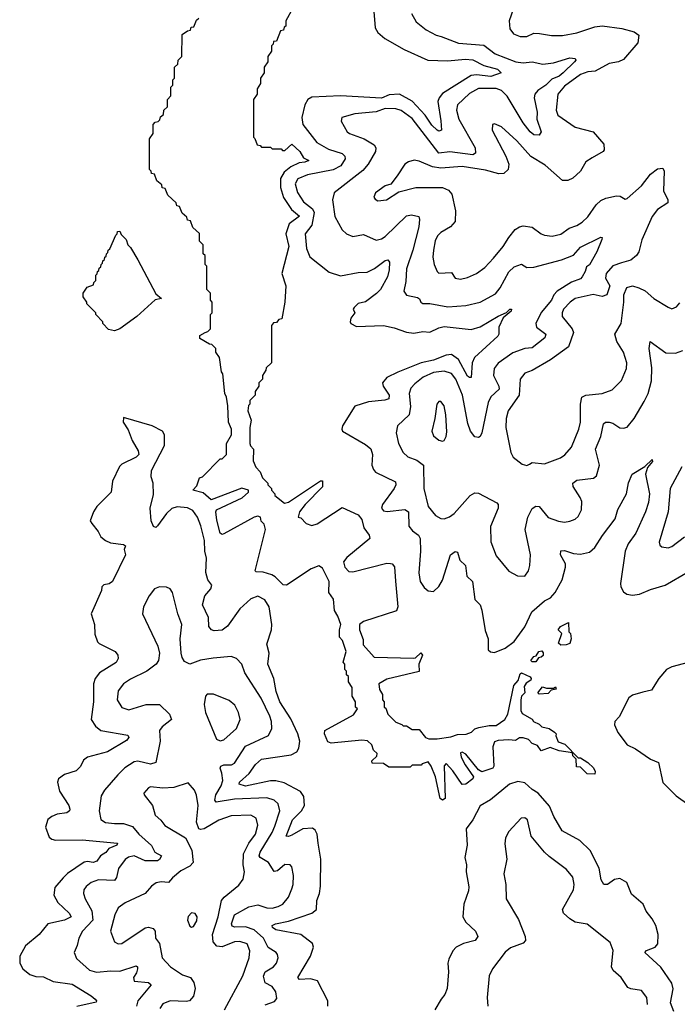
# Model space of a CAD drawing. Extents: x 2143765 to 2212931, y 878955 to 1017455.
# Tile 195 of 256: x 2177156 to 2180825, y 961696 to 967191. Entities that reach past the tile are written whole.
import ezdxf

# ---------------------------------------------------------------- set-up
doc = ezdxf.new("R2010")
doc.units = 0

msp = doc.modelspace()

# ---------------------------------------------------------------- linework, layer by layer
at = {"layer": '0CON20XD'}
for points in [[(2179127.1, 967305), (2179140, 967145), (2179155, 967120), (2179193.1, 967085), (2179301.9, 967025), (2179434, 966965), (2179545, 966962), (2179641.4, 966971.4), (2179685, 966967.2), (2179745, 966934.3), (2179822.2, 966915), (2179842, 966895), (2179785, 966873.8), (2179705, 966883.5), (2179675, 966878.9), (2179515, 966778.4), (2179495.7, 966755), (2179489.6, 966735), (2179505.5, 966625.5), (2179508.6, 966575), (2179495, 966569.5), (2179485, 966573.8), (2179455, 966602.9), (2179417.7, 966657.7), (2179345, 966735.2), (2179275, 966775.8), (2179217.8, 966772.2), (2179175, 966752.8), (2178945, 966765.2), (2178785, 966758.1), (2178764.1, 966745), (2178747.7, 966715), (2178731, 966645), (2178736.1, 966605), (2178812.9, 966505), (2178879.1, 966469.1), (2178954.2, 966444.2), (2178969.2, 966429.2), (2178971.8, 966415), (2178947.1, 966375), (2178905, 966352.2), (2178762, 966325), (2178707.6, 966302.4), (2178692.2, 966275), (2178705, 966227.1), (2178739.2, 966175), (2178788.9, 966135), (2178798.8, 966115), (2178785.2, 966044.8), (2178749.1, 965995), (2178755.6, 965914.4), (2178775, 965868.1), (2178881.8, 965781.8), (2178945, 965761.9), (2179045, 965779.5), (2179095, 965781.2), (2179135, 965801.6), (2179195, 965847.1), (2179210, 965850), (2179218.3, 965838.3), (2179218.1, 965795), (2179208.6, 965755), (2179168.2, 965685), (2179147.6, 965662.4), (2179085, 965615.6), (2179045, 965606.2), (2179021.4, 965585), (2179016, 965575), (2179026.2, 965555), (2179004, 965526), (2178999.4, 965505), (2179004.2, 965495), (2179035, 965479.4), (2179185, 965484.7), (2179245, 965472), (2179315, 965447.1), (2179355, 965441.7), (2179405, 965450.2), (2179445, 965446.9), (2179495, 965471.9), (2179525, 965477.8), (2179675, 965461.8), (2179725, 965476.2), (2179825, 965536.2), (2179872.4, 965557.6), (2179890, 965575), (2179900, 965575), (2179898.9, 965565), (2179853.8, 965526.2), (2179830, 965475), (2179828.6, 965435), (2179822.9, 965425), (2179693.8, 965305), (2179681.1, 965275), (2179675, 965194.2), (2179665, 965193.1), (2179655, 965202.2), (2179605.1, 965295.1), (2179565, 965322.6), (2179535, 965317.8), (2179465, 965290.3), (2179395, 965275.2), (2179265, 965223.8)], [(2179922.7, 967285), (2179887.7, 967185), (2179890.4, 967140.4), (2179912, 967112), (2179947.4, 967097.4), (2179985, 967097.7), (2180025, 967115.4), (2180056.4, 967113.6), (2180122.7, 967102.7), (2180185, 967102.7), (2180265, 967118.2), (2180365, 967150.9), (2180405, 967155.9), (2180515, 967141.1), (2180585, 967122.9), (2180611.2, 967105), (2180605, 967060.8), (2180525, 966968.6), (2180496.2, 966955), (2180444.4, 966945.6), (2180366.6, 966903.4), (2180325, 966900.5), (2180285.5, 966885), (2180195, 966819.5), (2180157.7, 966775), (2180148.7, 966685), (2180158.5, 966658.5), (2180255, 966591.5), (2180355.7, 966565.7), (2180415.7, 966495.7), (2180417.5, 966465), (2180411.2, 966455), (2180349.6, 966420.4), (2180315, 966398), (2180285.8, 966345), (2180242.8, 966307.2), (2180215, 966293.3), (2180185, 966293.1), (2180088.5, 966378.5), (2180007.8, 966427.8), (2179929.4, 966515), (2179845, 966592), (2179805, 966608.8), (2179793.3, 966605), (2179792.9, 966575), (2179868.2, 966428.3), (2179884.6, 966385), (2179880.5, 966355), (2179857.8, 966332.2), (2179828.8, 966331.2), (2179755, 966351.2), (2179625, 966370.6), (2179505, 966361.8), (2179459.6, 966369.6), (2179385, 966402), (2179356.1, 966406.1), (2179325, 966398.1), (2179305, 966384.3), (2179261.2, 966318.8), (2179226.4, 966273.6), (2179195, 966262.9), (2179140.8, 966225), (2179131.2, 966201.2), (2179138.8, 966188.8), (2179155, 966180), (2179202.5, 966185), (2179270.6, 966229.4), (2179366.6, 966253.4), (2179515, 966254.5), (2179548.5, 966238.5), (2179566.6, 966216.6), (2179587.8, 966125), (2179586.2, 966065), (2179559.5, 966035), (2179506.3, 966003.7), (2179487.9, 965985), (2179473.8, 965956.2), (2179464.6, 965904.6), (2179460.8, 965865), (2179467.9, 965825), (2179484.5, 965785), (2179495, 965775.6), (2179565, 965780), (2179585, 965748.1), (2179615, 965742.5), (2179655, 965752.2), (2179705.3, 965774.7), (2179751.7, 965808.3), (2179800.1, 965859.9), (2179854.2, 965925.8), (2179884.3, 965975.7), (2179920.6, 966019.4), (2179945, 966035.4), (2179965, 966040.4), (2180015, 966033.6), (2180065, 965996.4), (2180085, 965989.1), (2180126.9, 965983.1), (2180175, 965993.8), (2180222.3, 966027.7), (2180265, 966041.5), (2180295, 966060), (2180325, 966090), (2180372.9, 966157.1), (2180399.1, 966180.9), (2180425.7, 966195.7), (2180485, 966208.1), (2180505.8, 966205.8), (2180535, 966190), (2180545, 966192.5), (2180625, 966264.4), (2180675, 966328.9), (2180715, 966358), (2180745, 966362.5), (2180751.5, 966345), (2180747.3, 966235), (2180772.5, 966185), (2180771.7, 966168.3), (2180715, 966132.3), (2180685, 966092.9), (2180627.8, 965962.2), (2180609.6, 965895), (2180596.7, 965875), (2180565, 965848.9), (2180513.1, 965833.1), (2180465, 965818.1), (2180428.5, 965775), (2180425, 965747.5), (2180449.2, 965705), (2180432.5, 965655), (2180405, 965646.9), (2180355, 965657.3), (2180255.3, 965634.7), (2180227.3, 965615), (2180190.9, 965575), (2180182.2, 965555), (2180182.9, 965535), (2180239.2, 965465), (2180245.7, 965445.8), (2180217.1, 965365), (2180117.4, 965292.6), (2180015, 965233.8), (2179975, 965219.1), (2179947.9, 965185), (2179943.4, 965095), (2179881.7, 965008.3), (2179870.3, 964965), (2179868.9, 964915), (2179897.1, 964775), (2179909.1, 964749.1), (2179959.7, 964709.7), (2179985, 964702.5), (2179999.5, 964710.5), (2180015, 964719.2), (2180085, 964712.5), (2180173.3, 964745), (2180197.8, 964762.2), (2180235, 964806), (2180275.4, 964905), (2180285.4, 964945.4), (2180284.1, 965045), (2180292.9, 965085), (2180315, 965094.7), (2180405, 965104.6), (2180462, 965125), (2180513.3, 965176.7), (2180540.9, 965245), (2180543.4, 965276.6), (2180525.4, 965335), (2180488.2, 965395), (2180476.9, 965435), (2180511.1, 965495), (2180526.7, 965615), (2180526.2, 965655), (2180544.1, 965695.9), (2180575, 965705.4), (2180611.2, 965695), (2180645, 965678.1), (2180695, 965635.6), (2180775, 965585.7), (2180795, 965578), (2180821.3, 965588.7), (2180839.7, 965610.3)], [(2178680, 967255), (2178640, 967185), (2178640, 967155), (2178631.7, 967148.3), (2178628.3, 967131.7), (2178611.7, 967128.3), (2178588.3, 967071.7), (2178571.7, 967068.3), (2178570, 967055), (2178560, 967045), (2178560, 967015), (2178540, 966985), (2178540, 966955), (2178520, 966925), (2178520, 966895), (2178500, 966865), (2178500, 966835), (2178480, 966805), (2178480, 966775), (2178460, 966745), (2178460, 966535), (2178468.3, 966528.3), (2178481.7, 966491.7), (2178498.3, 966488.3), (2178505, 966480), (2178555, 966480), (2178565, 966470), (2178615, 966470), (2178621.7, 966461.7), (2178635, 966460), (2178675, 966496.7), (2178718.6, 966455), (2178740, 966420), (2178770, 966405), (2178747.5, 966395), (2178715, 966391.5), (2178669.6, 966370.4), (2178630.8, 966339.2), (2178611.9, 966305), (2178611.9, 966255), (2178627.6, 966197.6), (2178671.6, 966131.6), (2178716.4, 966095), (2178659.2, 966050.8), (2178640, 965995), (2178657.9, 965925), (2178619.4, 965775), (2178640.8, 965705), (2178635.9, 965614.1), (2178618.3, 965521.7), (2178601.7, 965518.3), (2178588.3, 965501.7), (2178571.7, 965498.3), (2178560, 965485), (2178560, 965275), (2178531.7, 965248.3), (2178530, 965235), (2178510, 965205), (2178510, 965185), (2178490, 965165), (2178490, 965145), (2178470, 965115), (2178470, 965095), (2178440, 965065), (2178440, 965045), (2178433, 965037)], [(2179342, 967225), (2179368.3, 967178.3), (2179423.3, 967135), (2179478.8, 967105), (2179506.7, 967096.7), (2179605, 967059.1), (2179745, 967049.3), (2179809.5, 966999.5), (2179925, 966956.2), (2179965, 966950.3), (2180015, 966955.4), (2180075, 966942.9), (2180135, 966949.5), (2180225, 966977.7), (2180254.5, 966974.5), (2180258.9, 966965), (2180250.9, 966955), (2180187.6, 966895), (2180165, 966876.1), (2180125, 966858.2), (2180091.6, 966825), (2180046.5, 966795), (2180030.7, 966775), (2180027.1, 966755), (2180042.3, 966675), (2180042, 966635), (2180065.6, 966565), (2180054.2, 966545.8), (2180025, 966548.5), (2180005, 966564.5), (2179965, 966615.5), (2179875, 966763.8), (2179845, 966795.3), (2179815, 966807.4), (2179715, 966806.2), (2179665, 966779.3), (2179598.8, 966715), (2179592.3, 966685), (2179605.3, 966635), (2179697.8, 966475), (2179698.5, 966445), (2179685, 966436.2), (2179555, 966453), (2179495, 966445.8), (2179345, 966639.7), (2179285, 966684.2), (2179255, 966692.7), (2179195, 966695.2), (2179145, 966677.3), (2179025, 966665.9), (2178954, 966645), (2178950, 966625), (2178982.9, 966565), (2178996, 966555), (2179077.5, 966525), (2179133.1, 966493.1), (2179143.1, 966475), (2179140.3, 966455), (2179100.4, 966385), (2179071.3, 966348.7), (2178910.6, 966225), (2178901.2, 966185), (2178915, 966092.5), (2178955, 966018.8), (2178978.8, 965995), (2179015, 965981.4), (2179075, 965991.4), (2179145, 965961.1), (2179175, 965967.3), (2179195, 965980.4), (2179313.4, 966096.6), (2179342.1, 966102.1), (2179382.4, 966092.4), (2179387.3, 966075), (2179382.2, 966035), (2179350, 965905), (2179315, 965801.2), (2179310.9, 965729.1), (2179300, 965675), (2179313.8, 965653.8), (2179375, 965641.1), (2179386.2, 965633.8), (2179394.6, 965614.6), (2179405, 965606.9), (2179445, 965607.3), (2179545, 965588.9), (2179645, 965595.3), (2179725.8, 965614.2), (2179809.8, 965660.2), (2179836.2, 965695), (2179885, 965783.3), (2179915, 965811.1), (2179955, 965827.1), (2179985, 965807.5), (2180025, 965809.6), (2180179.2, 965850.8), (2180245, 965877.3), (2180285, 965921.6), (2180397.7, 965977.7), (2180405.7, 965975.7), (2180404.2, 965965), (2180376.9, 965895), (2180335, 965822.5), (2180318.3, 965811.7), (2180311.5, 965785), (2180294.7, 965755.3), (2180284.2, 965745), (2180235, 965726.6), (2180155.1, 965674.9), (2180135.7, 965655), (2180122.5, 965625), (2180065, 965557.3), (2180035.3, 965495), (2180039.2, 965475), (2180091.5, 965435), (2180086.4, 965415), (2180015, 965358.8), (2179975, 965355.3), (2179908.3, 965331.7), (2179825.7, 965274.3), (2179802.9, 965245), (2179799.4, 965205), (2179828.9, 965145), (2179831.2, 965128.8), (2179785, 965085.5), (2179768.9, 965055), (2179734.6, 964885.4), (2179725, 964864.2), (2179715, 964858.6), (2179695, 964863.3), (2179672, 964895), (2179656.5, 964936.5), (2179627, 965095), (2179588.9, 965185), (2179565.5, 965215.5), (2179525, 965229.5), (2179465, 965221.9), (2179406.5, 965195), (2179361, 965159), (2179338.8, 965135), (2179328.2, 965105), (2179337.1, 965032.9), (2179329.2, 964985), (2179263.3, 964925), (2179257.1, 964885), (2179269.6, 964825), (2179295.3, 964775.3), (2179321.8, 964751.8), (2179372.6, 964732.6), (2179408.9, 964705), (2179410.4, 964575), (2179434.7, 964474.7), (2179475, 964424.4), (2179505, 964408.1), (2179525, 964405.6), (2179553.7, 964416.3), (2179579.2, 964435), (2179668.6, 964535), (2179695, 964550.6), (2179715, 964549.2), (2179818.8, 964495), (2179825.8, 964485), (2179825.6, 964465), (2179783, 964363), (2179785, 964277.5), (2179815, 964198), (2179885, 964113.8), (2179933.6, 964086.4)], [(2178433, 965037), (2178428.3, 965008.3), (2178447.5, 964955), (2178440, 964915), (2178440, 964825), (2178443, 964813), (2178460, 964795), (2178458.3, 964728.3), (2178473, 964693), (2178498.3, 964668.3), (2178510, 964635), (2178540, 964605), (2178540, 964595), (2178560, 964575), (2178560, 964565), (2178580, 964545), (2178580, 964535), (2178633, 964493), (2178655, 964497.5), (2178835, 964617.5), (2178845, 964616.7), (2178845, 964583.8), (2178748.8, 964485), (2178717.5, 964445), (2178710, 964415), (2178725, 964410), (2178755, 964380), (2178785, 964367.5), (2178815, 964376.7), (2178955, 964468.6), (2179045, 964428.2), (2179065, 964401.2), (2179075.5, 964355), (2179105.5, 964315), (2179110, 964295), (2178980.7, 964189.3), (2178962.5, 964165), (2178970, 964135), (2178991.7, 964111.7), (2179015, 964110), (2179205, 964157.5), (2179225, 964156.7), (2179235, 964153.8), (2179246.9, 964136.9), (2179252.9, 964057.1), (2179265.5, 963914.5), (2179257.9, 963892.1), (2179075, 963833.3), (2179052.5, 963815), (2179052.5, 963785), (2179071.7, 963731.7), (2179073, 963703), (2179133, 963633), (2179355, 963627.5), (2179365, 963630), (2179393.3, 963656.7), (2179402.5, 963645), (2179383.8, 963595), (2179385, 963553.3), (2179205, 963510), (2179160, 963485), (2179163, 963453), (2179180, 963425), (2179180, 963395), (2179190, 963385), (2179190, 963355), (2179198.3, 963348.3), (2179210, 963315), (2179255, 963270), (2179288.3, 963258.3), (2179295, 963250), (2179315, 963250), (2179345, 963230), (2179385, 963230), (2179420, 963185), (2179438.3, 963178.3), (2179485, 963177.5), (2179561.7, 963188.3), (2179598.3, 963201.7), (2179646.4, 963203.6), (2179676.1, 963213.9), (2179695, 963232.5), (2179718.3, 963241.7), (2179775, 963252.5), (2179815, 963252.5), (2179862.5, 963285), (2179878.8, 963315), (2179913.8, 963475), (2179937.1, 963502.9), (2179948.8, 963541.2), (2179955, 963546.7), (2180003.6, 963523.6), (2180010, 963515), (2180007.5, 963505), (2179981.1, 963488.9), (2179970.9, 963469.1), (2179973.8, 963435), (2179956, 963415), (2179952.5, 963395), (2179952.9, 963335), (2179958.7, 963318.7), (2180015, 963287.5), (2180023.6, 963273.6), (2180055, 963260), (2180070, 963245), (2180110, 963235), (2180140, 963215), (2180150, 963205), (2180147.5, 963195), (2180160.7, 963160.7), (2180198.3, 963148.3), (2180271.7, 963071.7), (2180285, 963072.5), (2180326.7, 963045), (2180356.7, 963015), (2180366.7, 962995), (2180365, 962980), (2180323, 962983), (2180285, 963020), (2180261.7, 963021.7), (2180260, 963065), (2180243, 963083), (2180240, 963100), (2180165, 963110), (2180115, 963130), (2180065, 963110), (2180045, 963140), (2180015, 963152.5), (2179995, 963173.3), (2179965, 963183.3), (2179945, 963182.5), (2179921.7, 963168.3), (2179885, 963172.5), (2179825, 963167.5), (2179805, 963160), (2179796.4, 963133.6), (2179802, 963025), (2179795, 963013.5), (2179735, 962992.7), (2179715, 963003.8), (2179645, 963092.5), (2179625, 963102.5), (2179615, 963100), (2179620, 963075), (2179641.7, 963031.7), (2179687.8, 962965), (2179684, 962955), (2179645, 962924.4), (2179625, 962923.3), (2179571.7, 962998.3), (2179535, 963040), (2179523.6, 963026.4), (2179530, 962845), (2179514.5, 962834.5), (2179502.5, 962845), (2179476.2, 962965), (2179452.5, 963025), (2179435, 963050), (2179401.7, 963038.3), (2179395, 963030), (2179345, 963030), (2179335, 963020), (2179215, 963020), (2179185, 963040), (2179121.7, 963041.7), (2179120, 963055), (2179148.3, 963081.7), (2179150, 963095), (2179130, 963115), (2179120, 963145), (2179097, 963167), (2179065, 963170), (2178894.1, 963154.1), (2178875, 963160), (2178855.8, 963205), (2178858.8, 963225), (2179018.3, 963311.7), (2179040, 963345), (2179030, 963355), (2179030, 963385), (2179010, 963415), (2179010, 963465), (2178990, 963495), (2178990, 963525), (2178980, 963535), (2178980, 963555), (2178970, 963565), (2178970, 963595), (2178960, 963605), (2178977.5, 963665), (2178957, 963727), (2178940, 963745), (2178940, 963785), (2178947.5, 963815), (2178931.7, 963861.7), (2178913, 963893), (2178907, 963957), (2178880, 963995), (2178882.5, 964055), (2178845, 964130), (2178825, 964142.5), (2178783, 964127), (2178645, 964034.3), (2178625, 964037.5), (2178581.4, 964081.4), (2178561.9, 964091.9), (2178515, 964108.6), (2178475, 964110), (2178470, 964115), (2178527.5, 964345), (2178520, 964375), (2178503, 964393), (2178500, 964415), (2178485, 964420), (2178465, 964413.8), (2178295, 964322), (2178285, 964318), (2178273.8, 964325), (2178255, 964397.5), (2178249.4, 964445), (2178254.2, 964455), (2178396.9, 964523.1), (2178432.5, 964555), (2178432.5, 964565), (2178395, 964576), (2178225, 964512.2), (2178180, 964550), (2178122.5, 964565), (2178145, 964590), (2178160, 964635), (2178175, 964640), (2178275, 964740), (2178285, 964740), (2178310, 964765), (2178310, 964825), (2178337.5, 964875), (2178337.5, 964905), (2178320, 964945), (2178317.5, 965035), (2178310, 965085), (2178300, 965105), (2178290, 965215), (2178282.5, 965225), (2178270, 965305), (2178250, 965335), (2178250, 965355), (2178228.3, 965378.3), (2178215, 965380), (2178161.7, 965411.7), (2178161.7, 965428.3), (2178190, 965445), (2178205, 965450), (2178220, 965465), (2178220, 965545), (2178230, 965555), (2178230, 965615), (2178220, 965625), (2178220, 965665), (2178200, 965685), (2178200, 965815), (2178190, 965825), (2178190, 965875), (2178180, 965885), (2178180, 965935), (2178160, 965955), (2178158.3, 965998.3), (2178121.7, 966031.7), (2178108.3, 966068.3), (2178091.7, 966071.7), (2178088.3, 966088.3), (2178061.7, 966111.7), (2178048.3, 966148.3), (2178031.7, 966151.7), (2178028.3, 966168.3), (2177981.7, 966211.7), (2177968.3, 966248.3), (2177951.7, 966251.7), (2177948.3, 966268.3), (2177921.7, 966291.7), (2177908.3, 966328.3), (2177891.7, 966331.7), (2177890, 966345), (2177880, 966355), (2177880, 966525), (2177900, 966555), (2177900, 966605), (2177911.7, 966618.3), (2177928.3, 966621.7), (2177938.3, 966631.7), (2177941.7, 966648.3), (2177958.3, 966661.7), (2177960, 966685), (2177980, 966705), (2177980, 966745), (2178000, 966765), (2178000, 966815), (2178010, 966825), (2178010, 966855), (2178020, 966865), (2178020, 966925), (2178038.3, 966941.7), (2178040, 966965), (2178060, 966985), (2178061.7, 967108.3), (2178091.7, 967128.3), (2178108.3, 967131.7), (2178111.7, 967148.3), (2178128.3, 967151.7), (2178141.7, 967188.3), (2178155, 967200)], [(2177685, 965453.8), (2177651.7, 965461.7), (2177620, 965495), (2177620, 965505), (2177580, 965545), (2177580, 965555), (2177530, 965605), (2177530, 965615), (2177510, 965645), (2177510, 965665), (2177531.7, 965698.3), (2177568.3, 965711.7), (2177570, 965725), (2177580, 965735), (2177580, 965765), (2177588.3, 965771.7), (2177590, 965785), (2177598.3, 965791.7), (2177600, 965805), (2177608.3, 965811.7), (2177610, 965825), (2177618.3, 965831.7), (2177620, 965845), (2177628.3, 965851.7), (2177630, 965865), (2177638.3, 965871.7), (2177640, 965885), (2177648.3, 965891.7), (2177650, 965905), (2177658.3, 965911.7), (2177691.7, 965988.3), (2177700, 965995), (2177701.7, 966008.3), (2177715, 966010), (2177721.7, 965991.7), (2177750, 965965), (2177760, 965935), (2177775, 965920), (2177815, 965850), (2177915, 965660), (2177946.2, 965635), (2177912.5, 965627.5), (2177810, 965535), (2177715, 965466.2), (2177685, 965453.8)], [(2179933.6, 964086.4), (2179975, 964086.2), (2179994.4, 964115), (2180002.7, 964145), (2180005.4, 964205), (2179976.1, 964346.1), (2179991.2, 964415), (2180015, 964463.3), (2180035, 964476.5), (2180055, 964473.3), (2180105, 964413.3), (2180162, 964392), (2180195, 964387.5), (2180225, 964391.5), (2180255, 964404.3), (2180271.4, 964418.6), (2180291.1, 964455), (2180291.7, 964501.7), (2180283.5, 964525), (2180243.6, 964585), (2180242.2, 964605), (2180265, 964620.8), (2180357.6, 964632.4), (2180375, 964646.2), (2180390.4, 964705), (2180369.3, 964795), (2180398.8, 964865), (2180414, 964936), (2180425, 964945.6), (2180445, 964945.6), (2180465, 964940), (2180505, 964913.5), (2180525, 964910.6), (2180545, 964917.5), (2180584.6, 964965.4), (2180639.5, 965060.5), (2180663.2, 965105), (2180680.7, 965175), (2180682.7, 965247.3), (2180667.9, 965355), (2180673.3, 965395), (2180761.7, 965331.7), (2180815, 965329.6), (2180855.2, 965344.8)], [(2179265, 965223.8), (2179205, 965193.1), (2179180.9, 965165), (2179183.8, 965145), (2179216.5, 965095), (2179214.7, 965075.3), (2179193, 965067), (2179102.2, 965057.8), (2179026.4, 965033.6), (2178956.7, 964925), (2178952.5, 964905), (2178957.5, 964895), (2179085, 964820.9), (2179115.3, 964795.3), (2179123.5, 964765), (2179121.4, 964705), (2179129.7, 964679.7), (2179142, 964665), (2179252.1, 964612.1), (2179253.8, 964595), (2179245.8, 964574.2), (2179180, 964485), (2179173.8, 964465), (2179185, 964450), (2179205.6, 964445.6), (2179305, 964457.5), (2179324.8, 964444.8), (2179326.2, 964365), (2179347.8, 964337.8), (2179380.5, 964315), (2179390, 964295), (2179392.7, 964225), (2179383.3, 964103.3), (2179390.5, 964055), (2179412.4, 964022.4), (2179435, 964002.9), (2179465, 964000), (2179495, 964028.6), (2179515, 964062.5), (2179559.6, 964205), (2179585, 964222.9), (2179598.5, 964218.5), (2179612.1, 964175), (2179642.4, 964145), (2179650, 964085), (2179682.7, 964055), (2179694.5, 963955), (2179724.2, 963925), (2179734.6, 963895), (2179752.6, 963782.6), (2179769.4, 963735), (2179770.6, 963675), (2179782.4, 963662.4), (2179805, 963660), (2179865, 963684.4), (2179915, 963721.4), (2179975, 963801.9), (2180013.2, 963886.8), (2180085, 963946.9), (2180117.1, 963965), (2180143.8, 963995), (2180183.1, 964065), (2180200.7, 964135), (2180200.4, 964155), (2180173.6, 964205), (2180175, 964227.5), (2180195, 964229.1), (2180245, 964211.1), (2180285, 964207.5), (2180335, 964220), (2180365.7, 964245), (2180407.4, 964312.6), (2180478.5, 964405), (2180492.4, 964457.6), (2180542.5, 964545), (2180553, 964607), (2180573.3, 964655), (2180643, 964697), (2180685, 964736.2), (2180687.5, 964725), (2180658.3, 964691.7), (2180648.1, 964655), (2180670.3, 964545), (2180665, 964495.8), (2180648.1, 964445), (2180593.3, 964325), (2180550.5, 964265), (2180534.7, 964224.7), (2180508.2, 964045), (2180510.4, 964025), (2180525, 963998), (2180543.8, 963985), (2180575, 963978.5), (2180615, 963984.7), (2180675, 964011.3), (2180757.5, 964035), (2180885, 964110.4)], [(2179515, 964838.8), (2179525, 964843.3), (2179535.6, 964864.4), (2179539.3, 964890.7), (2179534.3, 964985), (2179523.8, 965035), (2179505, 965060), (2179495, 965060), (2179484, 965045), (2179473.1, 964965), (2179455.7, 964895), (2179465, 964868.8), (2179495, 964844), (2179515, 964838.8)], [(2178822.1, 962595), (2178816.4, 962646.4), (2178805, 962668.8), (2178788.9, 962678.9), (2178735, 962675.7), (2178675, 962639.7), (2178655, 962632.5), (2178643.1, 962635), (2178678.8, 962725), (2178727.9, 962775), (2178744.6, 962805), (2178741.5, 962855), (2178722.9, 962882.9), (2178631.5, 962931.5), (2178585, 962943.9), (2178555, 962944), (2178415, 962913.8), (2178381.1, 962925), (2178382.5, 962935), (2178436.4, 962983.6), (2178471.8, 963035), (2178505.6, 963064.4), (2178671.2, 963088.8), (2178701.9, 963105), (2178713.5, 963125), (2178718.8, 963165), (2178708.2, 963205), (2178668.5, 963288.5), (2178607.6, 963385), (2178587.6, 963442.4), (2178574.3, 963514.3), (2178540.4, 963595), (2178547.5, 963655), (2178534.1, 963705), (2178560.4, 963785), (2178563.3, 963815), (2178547.7, 963915), (2178523, 963953), (2178485, 963973.2), (2178445, 963958.2), (2178385, 963903.6), (2178315, 963806.8), (2178285, 963783.9), (2178240.2, 963780.2), (2178226.6, 963786.6), (2178211.4, 963805), (2178208.5, 963855), (2178175.9, 963925), (2178188, 963975), (2178222.5, 964015), (2178227.8, 964035), (2178205.4, 964065.4), (2178193.8, 964105), (2178197.6, 964185), (2178188.5, 964225), (2178187.8, 964285), (2178166.7, 964366.7), (2178147.1, 964415), (2178121.1, 964451.1), (2178093, 964467), (2178035, 964471.6), (2178005, 964462.4), (2177975.2, 964435), (2177925, 964365.4), (2177915, 964357.1), (2177903.3, 964363.3), (2177888.7, 964395), (2177883.3, 964465), (2177901.8, 964541.8), (2177901.2, 964605), (2177889.5, 964639.5), (2177891.4, 964675), (2177964, 964815), (2177963.8, 964875), (2177952.5, 964895), (2177895, 964923.8), (2177735, 964970), (2177733.3, 964945), (2177761.2, 964901.2), (2177783.2, 964843.2), (2177817.5, 964785), (2177821.2, 964765), (2177805, 964750), (2177725, 964710), (2177713.4, 964696.6), (2177674.4, 964615), (2177666.1, 964553.9), (2177587.1, 964475), (2177566.9, 964445), (2177549.2, 964395), (2177558.7, 964378.7), (2177593.8, 964335), (2177608.8, 964305), (2177635, 964284), (2177661.7, 964271.7), (2177735, 964262.5), (2177747.1, 964255), (2177739.4, 964235), (2177745.5, 964205), (2177674.4, 964055.6), (2177655, 964042), (2177625, 964036.7), (2177613.9, 964026.1), (2177612, 964005), (2177554.6, 963875.4), (2177573.4, 963815), (2177575, 963762.5), (2177589.5, 963719.5), (2177598.9, 963708.9), (2177688.8, 963665), (2177702.5, 963645), (2177705.6, 963625), (2177695, 963604.4), (2177601.8, 963545), (2177576.4, 963513.6), (2177566.8, 963485), (2177568.4, 963385), (2177554.4, 963285), (2177577.9, 963247.9), (2177608, 963225), (2177758.9, 963198.9), (2177764.4, 963185), (2177751.1, 963168.9), (2177645.2, 963104.8), (2177534.2, 963075), (2177511.4, 963058.6), (2177495, 963023.8), (2177471.7, 962998.3), (2177405, 962979.4), (2177372.5, 962955), (2177367.1, 962935), (2177378.5, 962885), (2177430, 962805), (2177435.6, 962785), (2177432.9, 962775), (2177418.8, 962765), (2177365, 962756.4), (2177335, 962744.5), (2177312.7, 962727.3), (2177300.5, 962685), (2177319.5, 962629.5), (2177335, 962617.1), (2177355, 962612.2), (2177505, 962613.4), (2177701.1, 962595), (2177697.5, 962585), (2177653.5, 962566.5), (2177635.8, 962544.2), (2177607.2, 962525), (2177585.5, 962494.5), (2177565, 962487.9), (2177535, 962493.4), (2177515, 962488.6), (2177423, 962427), (2177398.6, 962401.4), (2177352.1, 962347.9), (2177346, 962305), (2177368.7, 962265), (2177432.5, 962205), (2177442.2, 962185), (2177405, 962165.3), (2177313.6, 962145), (2177265, 962085.6), (2177188.3, 962021.7), (2177155.8, 961965), (2177155.8, 961925), (2177172.5, 961895), (2177211.7, 961861.7), (2177245, 961850.6), (2177288.6, 961848.6), (2177342.9, 961822.9), (2177448.3, 961808.3), (2177555, 961742.7), (2177576.9, 961725), (2177584.3, 961715), (2177582.1, 961707.9), (2177475, 961683.8)], [(2180850, 964695), (2180784.6, 964575), (2180774.6, 964445), (2180723.1, 964275), (2180727.7, 964257.7), (2180739.5, 964249.5), (2180774.2, 964244.2), (2180795, 964250.6), (2180865, 964304.4)], [(2178526, 961694), (2178578.2, 961711.8), (2178590.9, 961729.1), (2178585.9, 961765.9), (2178565.3, 961795.3), (2178525, 961815.6), (2178516, 961854), (2178525, 961877.5), (2178571.9, 961905), (2178589.5, 961925), (2178598.1, 961955), (2178594.3, 961975), (2178586.1, 961986.1), (2178542.7, 962012.7), (2178517.1, 962065), (2178465, 962111), (2178415, 962127.7), (2178355.9, 962125.9), (2178341.5, 962131.5), (2178337.5, 962145), (2178354.1, 962195), (2178435, 962239.5), (2178485, 962250.7), (2178535, 962234.2), (2178565, 962233.3), (2178598.9, 962241.1), (2178624.1, 962255.9), (2178655, 962294.2), (2178675, 962341.2), (2178681.8, 962365), (2178683.5, 962415), (2178675, 962462.5), (2178664.3, 962474.3), (2178635, 962475.5), (2178595, 962440.9), (2178575, 962437.8), (2178545, 962487.1), (2178497.5, 962515), (2178492.2, 962525), (2178497.5, 962545), (2178564.3, 962655), (2178579, 962691), (2178606.8, 962775), (2178598, 962815), (2178575, 962836), (2178535, 962848.8), (2178355, 962841.5), (2178252, 962825), (2178245.4, 962835.4), (2178250.2, 962865), (2178279.8, 962915), (2178290.2, 962945), (2178284.6, 962985.4), (2178275.3, 963014.7), (2178278.2, 963025), (2178295, 963032.7), (2178337.2, 963032.8), (2178355, 963041.8), (2178415, 963136.9), (2178545, 963195.6), (2178563.5, 963235), (2178561.3, 963275), (2178552.4, 963305), (2178503.7, 963403.7), (2178412.7, 963545), (2178394.4, 963594.4), (2178365, 963626), (2178335, 963636.9), (2178235, 963627.5), (2178165, 963617.3), (2178105, 963594.6), (2178075, 963609.1), (2178061.5, 963631.5), (2178056.2, 963656.2), (2178051.2, 963735), (2178060, 963815), (2178037.7, 963875), (2178009.2, 963995), (2177995.6, 964015.6), (2177975, 964024.2), (2177935, 964025.7), (2177908.8, 964015), (2177878.9, 963975), (2177846.7, 963915), (2177841.9, 963875), (2177926.5, 963695), (2177935.5, 963655), (2177929.5, 963615), (2177918.1, 963595), (2177864.3, 963555.7), (2177775, 963511.5), (2177735.3, 963484.7), (2177704.7, 963445.3), (2177700.4, 963395), (2177725, 963352.9), (2177765, 963339.6), (2177861.5, 963368.5), (2177935, 963368.5), (2177991.9, 963315), (2178002.5, 963285), (2177950, 963245), (2177936.5, 963225), (2177939.7, 963165), (2177914.6, 963045.4), (2177885, 963036.9), (2177815, 963052.4), (2177795, 963050), (2177743.1, 963015), (2177703.8, 962976.2), (2177628.2, 962891.7), (2177610.9, 962859.1), (2177599.7, 962775), (2177607.9, 962727.9), (2177635, 962711.2), (2177685, 962704.6), (2177735, 962706), (2177785, 962687.5), (2177821.1, 962645), (2177891.9, 962581.9), (2177910, 962545), (2177947.1, 962525), (2177936.3, 962503.7), (2177925, 962497.1), (2177855, 962496.3), (2177795, 962524.8), (2177762.1, 962517.9), (2177744.6, 962505), (2177706.5, 962453.5), (2177695.6, 962404.4), (2177685, 962386.4), (2177595, 962390.3), (2177554.3, 962375.7), (2177526, 962354), (2177513.3, 962335), (2177511.1, 962315), (2177520.4, 962285), (2177558.3, 962218.3), (2177563.4, 962166.6), (2177506.8, 962105), (2177485.4, 962065), (2177476.9, 962025), (2177460, 961985), (2177471.9, 961951.9), (2177545, 961886.8), (2177585, 961875.3), (2177665, 961883.5), (2177715, 961880.2), (2177805, 961911.1), (2177812.9, 961905), (2177813.5, 961893.5), (2177808.3, 961871.7), (2177791.2, 961845), (2177795, 961826), (2177875, 961818.5), (2177889.2, 961805), (2177814.4, 961715.6), (2177807.6, 961685)], [(2180175, 963700), (2180161.7, 963711.7), (2180180, 963765), (2180160, 963785), (2180172.5, 963805), (2180217.5, 963827.5), (2180220, 963775), (2180230, 963765), (2180232.5, 963735), (2180225, 963710), (2180205, 963702.5), (2180175, 963700)], [(2180035, 963607.5), (2180015, 963607.5), (2180007.5, 963615), (2180025, 963636.7), (2180038.3, 963641.7), (2180052.5, 963665), (2180068.3, 963668.3), (2180077, 963657), (2180077, 963643), (2180065, 963632.5), (2180050, 963630), (2180035, 963607.5)], [(2180886.4, 963603.6), (2180795, 963580), (2180765.5, 963564.5), (2180722.9, 963515), (2180681.5, 963448.5), (2180632.1, 963437.9), (2180575, 963420.5), (2180555, 963405.7), (2180500.2, 963299.8), (2180475.8, 963275), (2180474.2, 963255), (2180493.4, 963213.4), (2180545, 963144), (2180592, 963122), (2180675, 963064.4), (2180720, 963045), (2180744.6, 962934.6), (2180819.1, 962859.1), (2180889.7, 962809.7)], [(2178275, 963165.8), (2178295, 963172.9), (2178365.5, 963235), (2178386.7, 963285), (2178377.5, 963325), (2178355.6, 963365), (2178325, 963391.9), (2178237.7, 963427.7), (2178202.4, 963427.6), (2178192.2, 963415), (2178185, 963370), (2178191.8, 963325), (2178254.2, 963175), (2178275, 963165.8)], [(2180055, 963427.5), (2180047.5, 963435), (2180072.5, 963467.5), (2180095, 963460), (2180135, 963460), (2180145, 963467.5), (2180150, 963455), (2180121.7, 963448.3), (2180105, 963431.2), (2180055, 963427.5)], [(2178299.5, 961665), (2178400, 961855), (2178436.7, 961955), (2178440.3, 961995), (2178425, 962034.5), (2178385, 962047.3), (2178355, 962045.7), (2178285, 962017.6), (2178255, 962020.3), (2178235, 962044.4), (2178231, 962085), (2178263.9, 962185), (2178281.3, 962275), (2178296.1, 962293.9), (2178379.4, 962360.6), (2178402.3, 962395), (2178410.7, 962435), (2178403.6, 962475), (2178403.7, 962535), (2178433.8, 962595), (2178471.2, 962645), (2178483.9, 962695), (2178474.7, 962734.7), (2178445, 962752.3), (2178335, 962748.8), (2178266.8, 962723.2), (2178185, 962675.9), (2178165, 962670.9), (2178155, 962675.6), (2178142.1, 962712.1), (2178151.5, 962805), (2178143, 962863), (2178130.5, 962890.5), (2178095, 962932.5), (2178015, 962906.9), (2177955, 962902.5), (2177885, 962909.4), (2177873.8, 962905), (2177848.8, 962875), (2177850, 962865), (2177896.5, 962805), (2177910.9, 962750.9), (2177943.6, 962723.6), (2177965, 962694.5), (2178080.8, 962625), (2178116.6, 962556.6), (2178123.4, 962486.6), (2178105, 962467.1), (2178055, 962441.5), (2178007.7, 962402.3), (2177986, 962375), (2177945, 962380), (2177916.9, 962373.1), (2177890.6, 962355), (2177855.9, 962314.1), (2177745, 962262.5), (2177705.7, 962235), (2177686.5, 962195), (2177663.1, 962105), (2177684.1, 962044.1), (2177705, 962032.9), (2177725, 962035.6), (2177855, 962122.2), (2177875, 962127.2), (2177899.9, 962119.9), (2177911.5, 962105), (2177912.7, 962065), (2177935.4, 962035), (2177950.6, 961955), (2177998.1, 961905), (2178065, 961860.8), (2178108.9, 961845), (2178127.1, 961817.1), (2178134.6, 961785), (2178125, 961742), (2178103.8, 961716.2), (2178085, 961710.9), (2177995, 961714.7), (2177955, 961699.1), (2177938.1, 961671.9)], [(2180805, 961656.2), (2180787.1, 961705), (2180801.7, 961781.7), (2180795, 961814.4), (2180733.3, 961903.3), (2180644.7, 961985), (2180653.6, 961996.4), (2180702.1, 962015), (2180717, 962033), (2180719.1, 962085), (2180704.7, 962135), (2180685, 962173.1), (2180651.8, 962215), (2180634.6, 962255), (2180570.4, 962310.4), (2180555, 962347.5), (2180544.2, 962375), (2180505, 962398.9), (2180475, 962392.2), (2180435, 962365.6), (2180414.5, 962364.5), (2180400.5, 962390.5), (2180388.5, 962455), (2180338, 962555), (2180281, 962611), (2180183.5, 962665), (2180136.3, 962745), (2180111.8, 962801.8), (2180048.8, 962875), (2180015, 962894.7), (2179975, 962931.8), (2179935, 962939.3), (2179888.1, 962925), (2179783, 962837), (2179725.4, 962804.6), (2179683.3, 962725), (2179647.1, 962675), (2179651.8, 962585), (2179639.5, 962515), (2179649.6, 962475), (2179646.2, 962435), (2179661.8, 962351.8), (2179660, 962330), (2179634.6, 962255), (2179627.5, 962185), (2179644.4, 962155), (2179700, 962105), (2179712.5, 962075), (2179697.4, 962052.6), (2179632, 962035), (2179590.8, 962015), (2179572.9, 961995), (2179551.1, 961948.9), (2179544.4, 961925), (2179547.8, 961877.8), (2179540.8, 961785), (2179528.8, 961751.2), (2179506.9, 961725), (2179472.9, 961665)], [(2180659.5, 961695), (2180654.4, 961735), (2180625, 961772.5), (2180565, 961782), (2180549.7, 961789.7), (2180511.4, 961845), (2180467.5, 961885), (2180458.1, 961905), (2180467, 961997), (2180450.3, 962040.3), (2180322.9, 962142.9), (2180255.3, 962155.3), (2180225, 962172.5), (2180189.2, 962205), (2180184, 962225), (2180246.5, 962335), (2180250.4, 962365), (2180241.5, 962405), (2180207.7, 962447.7), (2180110.2, 962520.2), (2180085, 962545.7), (2180009.5, 962635), (2179990, 962725), (2179975, 962736.9), (2179953.8, 962735), (2179885, 962661.2), (2179865.7, 962625), (2179862.1, 962592.1), (2179874.1, 962505.9), (2179858, 962425), (2179867.8, 962365), (2179870.8, 962285), (2179939.2, 962169.2), (2179975.5, 962075), (2179978.1, 962051.9), (2179965, 962037.1), (2179895, 962010.5), (2179863.7, 961986.3), (2179793.3, 961895), (2179774.5, 961855), (2179764.3, 961735), (2179768, 961685)], [(2178875.8, 961685), (2178875.8, 961715), (2178817.1, 961827.1), (2178778.4, 961838.4), (2178717.5, 961835), (2178707.5, 961845), (2178777.8, 961965), (2178794.6, 962015), (2178790, 962035), (2178725, 962085.6), (2178585, 962111.9), (2178566.5, 962125), (2178564.3, 962135), (2178582.5, 962145), (2178655, 962160), (2178786, 962205), (2178811.5, 962225), (2178813.9, 962275), (2178828.7, 962315), (2178834.1, 962355), (2178836.5, 962506.5), (2178822.1, 962595)], [(2178115, 962126.7), (2178125, 962130), (2178145, 962162.5), (2178145.6, 962185), (2178135, 962203.8), (2178115, 962207.5), (2178095, 962186.7), (2178092, 962165), (2178105, 962132.5), (2178115, 962126.7)]]:
    msp.add_lwpolyline(points, dxfattribs=at)

doc.saveas('drawing.dxf')
